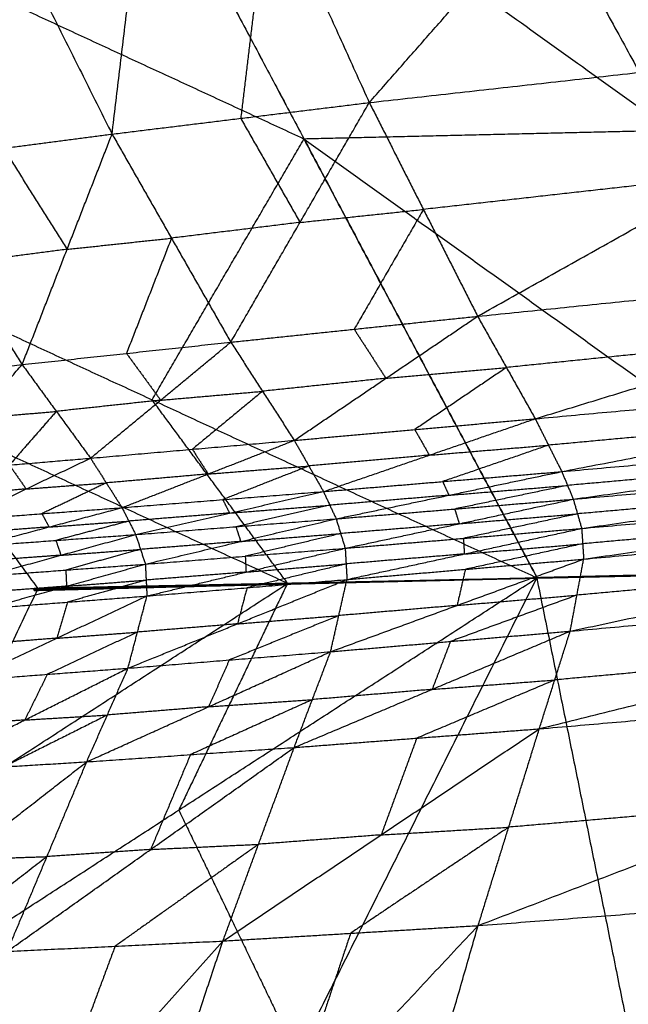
# Model space of a CAD drawing. Header units: millimetres. Extents: x -106 to 110, y -96 to 120.
# Tile 153 of 256: x -103.3 to -102.09, y 0.57 to 2.53. Entities that reach past the tile are written whole.
import ezdxf

# ---------------------------------------------------------------- set-up
doc = ezdxf.new("R2010")
doc.units = ezdxf.units.MM
doc.header["$MEASUREMENT"] = 0
doc.layers.add('Default', color=7, linetype='Continuous', true_color=0x000000)

msp = doc.modelspace()

# ---------------------------------------------------------------- linework, layer by layer
at = {"layer": 'Default'}
for points in [[(-102.6003, 2.3644, 13.7511), (-102.1459, 2.881, 13.7137), (-101.6916, 3.3976, 13.6763)], [(-103.1118, 2.3018, 13.6868), (-103.0552, 2.7731, 13.7057), (-102.9985, 3.2443, 13.7245)], [(-102.9985, 3.2443, 13.7245), (-102.7994, 2.8043, 13.7378), (-102.6003, 2.3644, 13.7511)], [(-102.479, 3.1809, 10.2598), (-102.2392, 2.7449, 10.6064), (-101.9994, 2.3089, 10.953)], [(-103.7976, 2.1272, 12.0414), (-103.4955, 2.6457, 11.3606), (-103.1934, 3.1642, 10.6799)], [(-103.5462, 3.1703, 13.6004), (-103.329, 2.736, 13.6436), (-103.1118, 2.3018, 13.6868)], [(-103.1934, 3.1642, 10.6799), (-102.7301, 2.292, 11.3835), (-102.2668, 1.4198, 12.0872)], [(-103.1934, 3.1642, 10.6799), (-102.73, 2.292, 11.3835), (-102.2667, 1.4198, 12.0871)], [(-103.1934, 3.1642, 10.6799), (-101.9994, 2.3089, 10.953), (-100.8054, 1.4537, 11.226)], [(-102.7994, 2.8043, 13.7378), (-102.8277, 2.5687, 13.7284), (-102.856, 2.3331, 13.719)], [(-102.7301, 2.292, 11.3835), (-103.1128, 2.4689, 11.3721), (-103.4955, 2.6457, 11.3606)], [(-102.6003, 2.3644, 13.7511), (-101.992, 2.4324, 13.6894), (-101.3838, 2.5004, 13.6276)], [(-102.3849, 1.9396, 13.7731), (-101.8843, 2.22, 13.7004), (-101.3838, 2.5004, 13.6276)], [(-103.1118, 2.3018, 13.6868), (-102.856, 2.3331, 13.719), (-102.6003, 2.3644, 13.7511)], [(-102.8757, 1.8881, 13.7435), (-102.738, 2.1262, 13.7473), (-102.6003, 2.3644, 13.7511)], [(-102.6003, 2.3644, 13.7511), (-102.4926, 2.152, 13.7621), (-102.3849, 1.9396, 13.7731)], [(-102.856, 2.3331, 13.719), (-102.797, 2.2297, 13.7331), (-102.738, 2.1262, 13.7473)], [(-103.5438, 2.2454, 13.5548), (-103.3278, 2.2736, 13.6208), (-103.1118, 2.3018, 13.6868)], [(-103.2906, 1.8435, 13.6511), (-103.2012, 2.0727, 13.669), (-103.1118, 2.3018, 13.6868)], [(-103.1118, 2.3018, 13.6868), (-102.9937, 2.0949, 13.7152), (-102.8757, 1.8881, 13.7435)], [(-103.0322, 1.7735, 12.0643), (-102.8812, 2.0328, 11.7239), (-102.7301, 2.292, 11.3835)], [(-102.73, 2.292, 11.3835), (-102.7301, 2.292, 11.3835), (-102.7301, 2.292, 11.3835)], [(-101.9994, 2.3089, 10.953), (-102.3647, 2.3005, 11.1682), (-102.73, 2.292, 11.3835)], [(-102.73, 2.292, 11.3835), (-102.133, 1.8644, 11.52), (-101.5361, 1.4367, 11.6566)], [(-102.2667, 1.4198, 12.0871), (-102.4984, 1.8559, 11.7353), (-102.73, 2.292, 11.3835)], [(-103.3278, 2.2736, 13.6208), (-103.2645, 2.1731, 13.6449), (-103.2012, 2.0727, 13.669)], [(-103.5438, 2.2454, 13.5548), (-103.4172, 2.0445, 13.603), (-103.2906, 1.8435, 13.6511)], [(-101.8843, 2.22, 13.7004), (-102.1884, 2.186, 13.7313), (-102.4926, 2.152, 13.7621)], [(-102.738, 2.1262, 13.7473), (-102.6153, 2.1391, 13.7547), (-102.4926, 2.152, 13.7621)], [(-102.4926, 2.152, 13.7621), (-102.5614, 2.0329, 13.7602), (-102.6303, 1.9139, 13.7583)], [(-103.7976, 2.1272, 12.0414), (-103.5284, 1.7627, 12.3632), (-103.2591, 1.3982, 12.6851)], [(-103.7976, 2.1272, 12.0414), (-103.0322, 1.7735, 12.0643), (-102.2668, 1.4198, 12.0872)], [(-102.738, 2.1262, 13.7473), (-102.8659, 2.1106, 13.7312), (-102.9937, 2.0949, 13.7152)], [(-103.2012, 2.0727, 13.669), (-103.0975, 2.0838, 13.6921), (-102.9937, 2.0949, 13.7152)], [(-102.9937, 2.0949, 13.7152), (-103.0384, 1.9804, 13.7062), (-103.0831, 1.8658, 13.6973)], [(-103.2012, 2.0727, 13.669), (-103.3092, 2.0586, 13.636), (-103.4172, 2.0445, 13.603)], [(-102.3849, 1.9396, 13.7731), (-101.8018, 1.999, 13.689), (-101.2187, 2.0584, 13.605)], [(-102.2703, 1.7358, 13.7887), (-101.7445, 1.8971, 13.6968), (-101.2187, 2.0584, 13.605)], [(-102.8757, 1.8881, 13.7435), (-102.6303, 1.9139, 13.7583), (-102.3849, 1.9396, 13.7731)], [(-102.7495, 1.6929, 13.7787), (-102.5672, 1.8163, 13.7759), (-102.3849, 1.9396, 13.7731)], [(-102.3849, 1.9396, 13.7731), (-102.3276, 1.8377, 13.7809), (-102.2703, 1.7358, 13.7887)], [(-102.6303, 1.9139, 13.7583), (-102.5988, 1.8651, 13.7671), (-102.5672, 1.8163, 13.7759)], [(-103.2906, 1.8435, 13.6511), (-103.0831, 1.8658, 13.6973), (-102.8757, 1.8881, 13.7435)], [(-103.1546, 1.6575, 13.7087), (-103.0152, 1.7728, 13.7261), (-102.8757, 1.8881, 13.7435)], [(-102.8757, 1.8881, 13.7435), (-102.8126, 1.7905, 13.7611), (-102.7495, 1.6929, 13.7787)], [(-101.7445, 1.8971, 13.6968), (-102.036, 1.8674, 13.7389), (-102.3276, 1.8377, 13.7809)], [(-103.0831, 1.8658, 13.6973), (-103.0492, 1.8193, 13.7117), (-103.0152, 1.7728, 13.7261)], [(-103.6208, 1.8069, 13.5103), (-103.4557, 1.8252, 13.5807), (-103.2906, 1.8435, 13.6511)], [(-103.4771, 1.6301, 13.5913), (-103.3839, 1.7368, 13.6212), (-103.2906, 1.8435, 13.6511)], [(-103.2906, 1.8435, 13.6511), (-103.2226, 1.7505, 13.6799), (-103.1546, 1.6575, 13.7087)], [(-102.2703, 1.7358, 13.7887), (-101.701, 1.7884, 13.6917), (-101.1317, 1.8409, 13.5947)], [(-102.2175, 1.6308, 13.7961), (-101.6746, 1.7359, 13.6954), (-101.1317, 1.8409, 13.5947)], [(-102.5672, 1.8163, 13.7759), (-102.4474, 1.827, 13.7784), (-102.3276, 1.8377, 13.7809)], [(-102.3276, 1.8377, 13.7809), (-102.4188, 1.776, 13.7823), (-102.5099, 1.7144, 13.7837)], [(-102.5672, 1.8163, 13.7759), (-102.6899, 1.8034, 13.7685), (-102.8126, 1.7905, 13.7611)], [(-103.0152, 1.7728, 13.7261), (-102.9139, 1.7816, 13.7436), (-102.8126, 1.7905, 13.7611)], [(-102.8126, 1.7905, 13.7611), (-102.8824, 1.7328, 13.7524), (-102.9521, 1.6752, 13.7437)], [(-103.5284, 1.7627, 12.3632), (-103.1457, 1.5858, 12.3747), (-102.763, 1.409, 12.3861)], [(-103.0152, 1.7728, 13.7261), (-103.1189, 1.7616, 13.703), (-103.2226, 1.7505, 13.6799)], [(-102.763, 1.409, 12.3861), (-102.8976, 1.5912, 12.2252), (-103.0322, 1.7735, 12.0643)], [(-103.3839, 1.7368, 13.6212), (-103.3032, 1.7436, 13.6506), (-103.2226, 1.7505, 13.6799)], [(-103.2226, 1.7505, 13.6799), (-103.2693, 1.6971, 13.665), (-103.3159, 1.6438, 13.65)], [(-102.7495, 1.6929, 13.7787), (-102.5099, 1.7144, 13.7837), (-102.2703, 1.7358, 13.7887)], [(-102.6914, 1.5911, 13.795), (-102.4808, 1.6635, 13.7918), (-102.2703, 1.7358, 13.7887)], [(-102.2703, 1.7358, 13.7887), (-102.2439, 1.6833, 13.7924), (-102.2175, 1.6308, 13.7961)], [(-101.6746, 1.7359, 13.6954), (-101.9593, 1.7096, 13.7439), (-102.2439, 1.6833, 13.7924)], [(-102.2175, 1.6308, 13.7961), (-101.6545, 1.6809, 13.6932), (-101.0915, 1.7309, 13.5903)], [(-102.1946, 1.5759, 13.799), (-101.643, 1.6534, 13.6946), (-101.0915, 1.7309, 13.5903)], [(-102.5099, 1.7144, 13.7837), (-102.4954, 1.6889, 13.7878), (-102.4808, 1.6635, 13.7918)], [(-103.1546, 1.6575, 13.7087), (-102.9521, 1.6752, 13.7437), (-102.7495, 1.6929, 13.7787)], [(-103.0919, 1.5591, 13.7352), (-102.9207, 1.626, 13.7569), (-102.7495, 1.6929, 13.7787)], [(-102.7495, 1.6929, 13.7787), (-102.7205, 1.642, 13.7868), (-102.6914, 1.5911, 13.795)], [(-102.9521, 1.6752, 13.7437), (-102.9364, 1.6506, 13.7503), (-102.9207, 1.626, 13.7569)], [(-102.4808, 1.6635, 13.7918), (-102.3624, 1.6734, 13.7921), (-102.2439, 1.6833, 13.7924)], [(-102.2439, 1.6833, 13.7924), (-102.3492, 1.6471, 13.794), (-102.4544, 1.611, 13.7956)], [(-102.1946, 1.5759, 13.799), (-101.6342, 1.6254, 13.6937), (-101.0738, 1.6749, 13.5884)], [(-102.1779, 1.5178, 13.8004), (-101.6259, 1.5963, 13.6944), (-101.0738, 1.6749, 13.5884)], [(-103.4771, 1.6301, 13.5913), (-103.3159, 1.6438, 13.65), (-103.1546, 1.6575, 13.7087)], [(-103.4107, 1.5351, 13.6284), (-103.2827, 1.5963, 13.6686), (-103.1546, 1.6575, 13.7087)], [(-103.1546, 1.6575, 13.7087), (-103.1233, 1.6083, 13.722), (-103.0919, 1.5591, 13.7352)], [(-102.4808, 1.6635, 13.7918), (-102.6006, 1.6527, 13.7893), (-102.7205, 1.642, 13.7868)], [(-101.643, 1.6534, 13.6946), (-101.9245, 1.6284, 13.7461), (-102.206, 1.6033, 13.7975)], [(-103.3159, 1.6438, 13.65), (-103.2993, 1.62, 13.6593), (-103.2827, 1.5963, 13.6686)], [(-102.9207, 1.626, 13.7569), (-103.022, 1.6171, 13.7394), (-103.1233, 1.6083, 13.722)], [(-102.9207, 1.626, 13.7569), (-102.8206, 1.634, 13.7719), (-102.7205, 1.642, 13.7868)], [(-102.7205, 1.642, 13.7868), (-102.806, 1.6085, 13.776), (-102.8916, 1.5751, 13.7651)], [(-102.6914, 1.5911, 13.795), (-102.4544, 1.611, 13.7956), (-102.2175, 1.6308, 13.7961)], [(-102.6662, 1.5369, 13.8016), (-102.4419, 1.5838, 13.7988), (-102.2175, 1.6308, 13.7961)], [(-102.2175, 1.6308, 13.7961), (-102.206, 1.6033, 13.7975), (-102.1946, 1.5759, 13.799)], [(-103.2827, 1.5963, 13.6686), (-103.203, 1.6023, 13.6953), (-103.1233, 1.6083, 13.722)], [(-103.1233, 1.6083, 13.722), (-103.1873, 1.5777, 13.7019), (-103.2513, 1.5471, 13.6818)], [(-102.4544, 1.611, 13.7956), (-102.4481, 1.5974, 13.7972), (-102.4419, 1.5838, 13.7988)], [(-102.1779, 1.5178, 13.8004), (-101.6192, 1.5676, 13.6937), (-101.0604, 1.6175, 13.587)], [(-102.174, 1.4568, 13.7987), (-101.6172, 1.5371, 13.6928), (-101.0604, 1.6175, 13.587)], [(-103.2827, 1.5963, 13.6686), (-103.3633, 1.5894, 13.6392), (-103.4439, 1.5826, 13.6099)], [(-103.0919, 1.5591, 13.7352), (-102.8916, 1.5751, 13.7651), (-102.6914, 1.5911, 13.795)], [(-103.0648, 1.5056, 13.7459), (-102.8781, 1.5484, 13.7705), (-102.6914, 1.5911, 13.795)], [(-102.6914, 1.5911, 13.795), (-102.6788, 1.564, 13.7983), (-102.6662, 1.5369, 13.8016)], [(-102.4419, 1.5838, 13.7988), (-102.3239, 1.5936, 13.7982), (-102.206, 1.6033, 13.7975)], [(-102.206, 1.6033, 13.7975), (-102.3182, 1.5799, 13.7989), (-102.4304, 1.5564, 13.8003)], [(-101.6259, 1.5963, 13.6944), (-101.9061, 1.5716, 13.747), (-102.1863, 1.5468, 13.7997)], [(-102.8916, 1.5751, 13.7651), (-102.8849, 1.5617, 13.7678), (-102.8781, 1.5484, 13.7705)], [(-102.4419, 1.5838, 13.7988), (-102.5603, 1.5739, 13.7986), (-102.6788, 1.564, 13.7983)], [(-102.6662, 1.5369, 13.8016), (-102.4304, 1.5564, 13.8003), (-102.1946, 1.5759, 13.799)], [(-102.6482, 1.4784, 13.8051), (-102.4214, 1.5271, 13.802), (-102.1946, 1.5759, 13.799)], [(-102.1946, 1.5759, 13.799), (-102.1863, 1.5468, 13.7997), (-102.1779, 1.5178, 13.8004)], [(-103.4107, 1.5351, 13.6284), (-103.2513, 1.5471, 13.6818), (-103.0919, 1.5591, 13.7352)], [(-103.3821, 1.4824, 13.6435), (-103.237, 1.5207, 13.6893), (-103.0919, 1.5591, 13.7352)], [(-103.2513, 1.5471, 13.6818), (-103.2442, 1.5339, 13.6856), (-103.237, 1.5207, 13.6893)], [(-103.0919, 1.5591, 13.7352), (-103.0784, 1.5324, 13.7405), (-103.0648, 1.5056, 13.7459)], [(-102.8781, 1.5484, 13.7705), (-102.9782, 1.5404, 13.7555), (-103.0784, 1.5324, 13.7405)], [(-102.8781, 1.5484, 13.7705), (-102.7784, 1.5562, 13.7844), (-102.6788, 1.564, 13.7983)], [(-102.6788, 1.564, 13.7983), (-102.7722, 1.5426, 13.786), (-102.8655, 1.5213, 13.7737)], [(-102.4304, 1.5564, 13.8003), (-102.4259, 1.5418, 13.8012), (-102.4214, 1.5271, 13.802)], [(-102.4214, 1.5271, 13.802), (-102.3038, 1.537, 13.8009), (-102.1863, 1.5468, 13.7997)], [(-102.1863, 1.5468, 13.7997), (-102.2997, 1.5224, 13.8012), (-102.413, 1.4981, 13.8027)], [(-102.2007, 1.3136, 13.7885), (-101.6282, 1.4361, 13.6875), (-101.0557, 1.5587, 13.5865)], [(-102.174, 1.4568, 13.7987), (-101.6148, 1.5077, 13.6926), (-101.0557, 1.5587, 13.5865)], [(-103.237, 1.5207, 13.6893), (-103.1577, 1.5265, 13.7149), (-103.0784, 1.5324, 13.7405)], [(-103.0784, 1.5324, 13.7405), (-103.1509, 1.5132, 13.7176), (-103.2235, 1.494, 13.6947)], [(-103.0648, 1.5056, 13.7459), (-102.8655, 1.5213, 13.7737), (-102.6662, 1.5369, 13.8016)], [(-103.0456, 1.4468, 13.7519), (-102.8559, 1.4919, 13.7767), (-102.6662, 1.5369, 13.8016)], [(-102.6662, 1.5369, 13.8016), (-102.6572, 1.5076, 13.8033), (-102.6482, 1.4784, 13.8051)], [(-102.4214, 1.5271, 13.802), (-102.5393, 1.5174, 13.8027), (-102.6572, 1.5076, 13.8033)], [(-101.6172, 1.5371, 13.6928), (-101.8966, 1.5122, 13.7462), (-102.1759, 1.4873, 13.7995)], [(-103.237, 1.5207, 13.6893), (-103.3167, 1.5147, 13.6627), (-103.3964, 1.5087, 13.636)], [(-102.8655, 1.5213, 13.7737), (-102.8607, 1.5066, 13.7752), (-102.8559, 1.4919, 13.7767)], [(-102.8559, 1.4919, 13.7767), (-102.7566, 1.4998, 13.79), (-102.6572, 1.5076, 13.8033)], [(-102.6572, 1.5076, 13.8033), (-102.752, 1.4851, 13.7909), (-102.8469, 1.4626, 13.7785)], [(-102.6482, 1.4784, 13.8051), (-102.413, 1.4981, 13.8027), (-102.1779, 1.5178, 13.8004)], [(-102.6446, 1.4163, 13.8026), (-102.4113, 1.467, 13.8015), (-102.1779, 1.5178, 13.8004)], [(-102.1779, 1.5178, 13.8004), (-102.1759, 1.4873, 13.7995), (-102.174, 1.4568, 13.7987)], [(-103.3821, 1.4824, 13.6435), (-103.2235, 1.494, 13.6947), (-103.0648, 1.5056, 13.7459)], [(-103.362, 1.4233, 13.6521), (-103.2134, 1.4645, 13.699), (-103.0648, 1.5056, 13.7459)], [(-103.2235, 1.494, 13.6947), (-103.2184, 1.4792, 13.6968), (-103.2134, 1.4645, 13.699)], [(-103.0648, 1.5056, 13.7459), (-103.0552, 1.4762, 13.7489), (-103.0456, 1.4468, 13.7519)], [(-102.8559, 1.4919, 13.7767), (-102.9556, 1.484, 13.7628), (-103.0552, 1.4762, 13.7489)], [(-102.413, 1.4981, 13.8027), (-102.4122, 1.4825, 13.8021), (-102.4113, 1.467, 13.8015)], [(-103.2134, 1.4645, 13.699), (-103.1343, 1.4704, 13.7239), (-103.0552, 1.4762, 13.7489)], [(-103.0552, 1.4762, 13.7489), (-103.1295, 1.4557, 13.7254), (-103.2038, 1.4351, 13.702)], [(-103.0456, 1.4468, 13.7519), (-102.8469, 1.4626, 13.7785), (-102.6482, 1.4784, 13.8051)], [(-103.0424, 1.3835, 13.7487), (-102.8453, 1.431, 13.7769), (-102.6482, 1.4784, 13.8051)], [(-102.6482, 1.4784, 13.8051), (-102.6464, 1.4473, 13.8038), (-102.6446, 1.4163, 13.8026)], [(-102.4113, 1.467, 13.8015), (-102.2936, 1.4771, 13.8005), (-102.1759, 1.4873, 13.7995)], [(-102.1759, 1.4873, 13.7995), (-102.2926, 1.4619, 13.8001), (-102.4093, 1.4365, 13.8006)], [(-103.2134, 1.4645, 13.699), (-103.2927, 1.4587, 13.6734), (-103.372, 1.4529, 13.6478)], [(-102.8469, 1.4626, 13.7785), (-102.8461, 1.4468, 13.7777), (-102.8453, 1.431, 13.7769)], [(-102.6772, 1.2727, 13.7831), (-102.4256, 1.3648, 13.7909), (-102.174, 1.4568, 13.7987)], [(-102.4113, 1.467, 13.8015), (-102.5288, 1.4572, 13.8027), (-102.6464, 1.4473, 13.8038)], [(-102.6446, 1.4163, 13.8026), (-102.4093, 1.4365, 13.8006), (-102.174, 1.4568, 13.7987)], [(-102.2668, 1.4198, 12.0872), (-101.3892, 1.4412, 11.5679), (-100.5116, 1.4625, 11.0486)], [(-102.2668, 1.4198, 12.0872), (-101.398, 1.4404, 11.5687), (-100.5293, 1.461, 11.0502)], [(-102.2668, 1.4198, 12.0872), (-101.4048, 1.4387, 11.5713), (-100.5427, 1.4576, 11.0555)], [(-102.2668, 1.4198, 12.0872), (-101.4142, 1.438, 11.5857), (-100.5616, 1.4561, 11.0843)], [(-102.2668, 1.4198, 12.0872), (-101.4094, 1.4372, 11.5755), (-100.552, 1.4547, 11.0638)], [(-102.2668, 1.4198, 12.0872), (-101.4121, 1.4369, 11.581), (-100.5574, 1.4541, 11.0749)], [(-102.2667, 1.4198, 12.0871), (-101.3891, 1.4412, 11.5678), (-100.5116, 1.4625, 11.0486)], [(-102.2667, 1.4198, 12.0871), (-101.5361, 1.4367, 11.6566), (-100.8054, 1.4537, 11.226)], [(-102.2007, 1.3136, 13.7885), (-102.1873, 1.3852, 13.7936), (-102.174, 1.4568, 13.7987)], [(-103.362, 1.4233, 13.6521), (-103.2038, 1.4351, 13.702), (-103.0456, 1.4468, 13.7519)], [(-103.359, 1.359, 13.6482), (-103.2023, 1.4029, 13.7), (-103.0456, 1.4468, 13.7519)], [(-103.2038, 1.4351, 13.702), (-103.203, 1.419, 13.701), (-103.2023, 1.4029, 13.7)], [(-103.0456, 1.4468, 13.7519), (-103.044, 1.4152, 13.7503), (-103.0424, 1.3835, 13.7487)], [(-102.8453, 1.431, 13.7769), (-102.9446, 1.4231, 13.7636), (-103.044, 1.4152, 13.7503)], [(-102.8453, 1.431, 13.7769), (-102.7458, 1.4392, 13.7904), (-102.6464, 1.4473, 13.8038)], [(-102.6464, 1.4473, 13.8038), (-102.7449, 1.4236, 13.7897), (-102.8435, 1.3999, 13.7756)], [(-102.4093, 1.4365, 13.8006), (-102.4174, 1.4006, 13.7958), (-102.4256, 1.3648, 13.7909)], [(-102.2672, 1.4191, 12.0866), (-101.6037, 1.4333, 11.695), (-100.9403, 1.4476, 11.3035)], [(-102.2667, 1.4198, 12.0871), (-101.828, 1.4305, 11.8275), (-101.3892, 1.4412, 11.5679)], [(-101.3891, 1.4412, 11.5678), (-101.8279, 1.4305, 11.8275), (-102.2667, 1.4198, 12.0871)], [(-101.6282, 1.4361, 13.6875), (-101.9078, 1.4106, 13.7405), (-102.1873, 1.3852, 13.7936)], [(-103.6911, 0.4968, 11.9622), (-102.9791, 0.9579, 12.0244), (-102.2672, 1.4191, 12.0866)], [(-103.2595, 1.397, 12.6844), (-102.7633, 1.408, 12.3855), (-102.2672, 1.4191, 12.0866)], [(-103.2591, 1.3982, 12.6851), (-102.763, 1.409, 12.3861), (-102.2668, 1.4198, 12.0872)], [(-103.2202, -0.4804, 10.861), (-102.7437, 0.4693, 11.4738), (-102.2672, 1.4191, 12.0866)], [(-103.2023, 1.4029, 13.7), (-103.1232, 1.409, 13.7251), (-103.044, 1.4152, 13.7503)], [(-103.044, 1.4152, 13.7503), (-103.1224, 1.3932, 13.7243), (-103.2007, 1.3713, 13.6984)], [(-103.0801, 1.24, 13.7188), (-102.8624, 1.3281, 13.7607), (-102.6446, 1.4163, 13.8026)], [(-103.0424, 1.3835, 13.7487), (-102.8435, 1.3999, 13.7756), (-102.6446, 1.4163, 13.8026)], [(-102.7885, 1.4075, 12.3999), (-102.6579, 1.4104, 12.3213), (-102.5273, 1.4133, 12.2428)], [(-102.6558, 1.4101, 12.3177), (-102.7211, 1.4086, 12.357), (-102.7864, 1.4072, 12.3963)], [(-102.7842, 1.4068, 12.3927), (-102.6558, 1.4101, 12.3177), (-102.5273, 1.4133, 12.2428)], [(-102.7842, 1.4068, 12.3927), (-102.6548, 1.41, 12.3159), (-102.5254, 1.4131, 12.2391)], [(-102.6527, 1.41, 12.3129), (-102.7174, 1.4084, 12.3513), (-102.7822, 1.4069, 12.3897)], [(-102.7801, 1.4069, 12.3868), (-102.6527, 1.41, 12.3129), (-102.5254, 1.4131, 12.2391)], [(-102.7801, 1.4069, 12.3868), (-102.6517, 1.41, 12.3114), (-102.5233, 1.4131, 12.2361)], [(-102.6495, 1.4103, 12.3095), (-102.7137, 1.4087, 12.3472), (-102.7779, 1.4071, 12.3848)], [(-102.7756, 1.4074, 12.3829), (-102.6484, 1.4103, 12.3085), (-102.5211, 1.4133, 12.2342)], [(-102.7756, 1.4074, 12.3829), (-102.6495, 1.4103, 12.3095), (-102.5233, 1.4131, 12.2361)], [(-102.6462, 1.4107, 12.3076), (-102.7098, 1.4092, 12.3448), (-102.7734, 1.4077, 12.3819)], [(-102.7712, 1.4081, 12.381), (-102.645, 1.4108, 12.3071), (-102.5188, 1.4135, 12.2332)], [(-102.7712, 1.4081, 12.381), (-102.6462, 1.4107, 12.3076), (-102.5211, 1.4133, 12.2342)], [(-102.6439, 1.4109, 12.3071), (-102.707, 1.4096, 12.3441), (-102.7701, 1.4082, 12.381)], [(-102.769, 1.4083, 12.381), (-102.6433, 1.411, 12.3071), (-102.5177, 1.4136, 12.2333)], [(-102.769, 1.4083, 12.381), (-102.6439, 1.4109, 12.3071), (-102.5188, 1.4135, 12.2332)], [(-102.6422, 1.411, 12.3075), (-102.705, 1.4097, 12.3444), (-102.7678, 1.4084, 12.3814)], [(-102.7667, 1.4085, 12.3817), (-102.6422, 1.411, 12.3075), (-102.5177, 1.4136, 12.2333)], [(-102.7667, 1.4085, 12.3817), (-102.6416, 1.4111, 12.3077), (-102.5165, 1.4136, 12.2337)], [(-102.6397, 1.4109, 12.3091), (-102.7023, 1.4096, 12.3461), (-102.7648, 1.4083, 12.3831)], [(-102.7629, 1.4081, 12.3844), (-102.6397, 1.4109, 12.3091), (-102.5165, 1.4136, 12.2337)], [(-102.7629, 1.4081, 12.3844), (-102.6387, 1.4109, 12.3098), (-102.5146, 1.4136, 12.2352)], [(-102.6772, 1.2727, 13.7831), (-102.6609, 1.3445, 13.7929), (-102.6446, 1.4163, 13.8026)], [(-102.6579, 1.4104, 12.3213), (-102.6568, 1.4103, 12.3195), (-102.6558, 1.4101, 12.3177)], [(-102.6558, 1.4101, 12.3177), (-102.5911, 1.4117, 12.2793), (-102.5263, 1.4132, 12.241)], [(-102.5263, 1.4132, 12.241), (-102.5906, 1.4116, 12.2784), (-102.6548, 1.41, 12.3159)], [(-102.6548, 1.41, 12.3159), (-102.6538, 1.41, 12.3144), (-102.6527, 1.41, 12.3129)], [(-102.6527, 1.41, 12.3129), (-102.5885, 1.4116, 12.2753), (-102.5244, 1.4131, 12.2376)], [(-102.5244, 1.4131, 12.2376), (-102.588, 1.4116, 12.2745), (-102.6517, 1.41, 12.3114)], [(-102.6517, 1.41, 12.3114), (-102.6506, 1.4101, 12.3105), (-102.6495, 1.4103, 12.3095)], [(-102.6495, 1.4103, 12.3095), (-102.5859, 1.4117, 12.2723), (-102.5222, 1.4132, 12.2352)], [(-102.5222, 1.4132, 12.2352), (-102.5853, 1.4118, 12.2718), (-102.6484, 1.4103, 12.3085)], [(-102.6484, 1.4103, 12.3085), (-102.6473, 1.4105, 12.3081), (-102.6462, 1.4107, 12.3076)], [(-102.6462, 1.4107, 12.3076), (-102.5831, 1.412, 12.2706), (-102.52, 1.4134, 12.2337)], [(-102.52, 1.4134, 12.2337), (-102.5825, 1.4121, 12.2704), (-102.645, 1.4108, 12.3071)], [(-102.645, 1.4108, 12.3071), (-102.6445, 1.4108, 12.3071), (-102.6439, 1.4109, 12.3071)], [(-102.6439, 1.4109, 12.3071), (-102.5811, 1.4122, 12.2702), (-102.5182, 1.4135, 12.2332)], [(-102.5182, 1.4135, 12.2332), (-102.5808, 1.4122, 12.2702), (-102.6433, 1.411, 12.3071)], [(-102.6433, 1.411, 12.3071), (-102.6428, 1.411, 12.3073), (-102.6422, 1.411, 12.3075)], [(-102.6422, 1.411, 12.3075), (-102.5796, 1.4123, 12.2705), (-102.5171, 1.4136, 12.2335)], [(-102.5171, 1.4136, 12.2335), (-102.5794, 1.4123, 12.2706), (-102.6416, 1.4111, 12.3077)], [(-102.6416, 1.4111, 12.3077), (-102.6407, 1.411, 12.3084), (-102.6397, 1.4109, 12.3091)], [(-102.6397, 1.4109, 12.3091), (-102.5776, 1.4123, 12.2717), (-102.5156, 1.4136, 12.2344)], [(-102.5156, 1.4136, 12.2344), (-102.5772, 1.4122, 12.2721), (-102.6387, 1.4109, 12.3098)], [(-102.5273, 1.4133, 12.2428), (-102.3972, 1.4162, 12.1648), (-102.2671, 1.4191, 12.0869)], [(-102.5273, 1.4133, 12.2428), (-102.5263, 1.4132, 12.241), (-102.5254, 1.4131, 12.2391)], [(-102.3962, 1.4161, 12.163), (-102.4613, 1.4147, 12.202), (-102.5263, 1.4132, 12.241)], [(-102.5254, 1.4131, 12.2391), (-102.3962, 1.4161, 12.163), (-102.2671, 1.4191, 12.0869)], [(-102.5254, 1.4131, 12.2391), (-102.5244, 1.4131, 12.2376), (-102.5233, 1.4131, 12.2361)], [(-102.3952, 1.4161, 12.1615), (-102.4598, 1.4146, 12.1996), (-102.5244, 1.4131, 12.2376)], [(-102.5233, 1.4131, 12.2361), (-102.3952, 1.4161, 12.1615), (-102.2671, 1.4191, 12.0869)], [(-102.5233, 1.4131, 12.2361), (-102.5222, 1.4132, 12.2352), (-102.5211, 1.4133, 12.2342)], [(-102.3941, 1.4162, 12.1605), (-102.4582, 1.4147, 12.1978), (-102.5222, 1.4132, 12.2352)], [(-102.5211, 1.4133, 12.2342), (-102.3941, 1.4162, 12.1605), (-102.2671, 1.4191, 12.0869)], [(-102.5211, 1.4133, 12.2342), (-102.52, 1.4134, 12.2337), (-102.5188, 1.4135, 12.2332)], [(-102.393, 1.4163, 12.1601), (-102.4565, 1.4148, 12.1969), (-102.52, 1.4134, 12.2337)], [(-102.5188, 1.4135, 12.2332), (-102.393, 1.4163, 12.1601), (-102.2671, 1.4191, 12.0869)], [(-102.5188, 1.4135, 12.2332), (-102.5182, 1.4135, 12.2332), (-102.5177, 1.4136, 12.2333)], [(-102.3924, 1.4163, 12.1601), (-102.4553, 1.4149, 12.1967), (-102.5182, 1.4135, 12.2332)], [(-102.5177, 1.4136, 12.2333), (-102.3924, 1.4163, 12.1601), (-102.2671, 1.4191, 12.0869)], [(-102.5177, 1.4136, 12.2333), (-102.5171, 1.4136, 12.2335), (-102.5165, 1.4136, 12.2337)], [(-102.3918, 1.4164, 12.1603), (-102.4544, 1.415, 12.1969), (-102.5171, 1.4136, 12.2335)], [(-102.5165, 1.4136, 12.2337), (-102.3918, 1.4164, 12.1603), (-102.2671, 1.4191, 12.0869)], [(-102.5165, 1.4136, 12.2337), (-102.5156, 1.4136, 12.2344), (-102.5146, 1.4136, 12.2352)], [(-102.3908, 1.4163, 12.161), (-102.4532, 1.415, 12.1977), (-102.5156, 1.4136, 12.2344)], [(-102.5146, 1.4136, 12.2352), (-102.3908, 1.4163, 12.161), (-102.2671, 1.4191, 12.0869)], [(-102.3972, 1.4162, 12.1648), (-102.3967, 1.4162, 12.1639), (-102.3962, 1.4161, 12.163)], [(-102.3962, 1.4161, 12.163), (-102.3957, 1.4161, 12.1623), (-102.3952, 1.4161, 12.1615)], [(-102.3952, 1.4161, 12.1615), (-102.3946, 1.4161, 12.161), (-102.3941, 1.4162, 12.1605)], [(-102.3941, 1.4162, 12.1605), (-102.3935, 1.4162, 12.1603), (-102.393, 1.4163, 12.1601)], [(-102.393, 1.4163, 12.1601), (-102.3927, 1.4163, 12.1601), (-102.3924, 1.4163, 12.1601)], [(-102.3924, 1.4163, 12.1601), (-102.3921, 1.4163, 12.1602), (-102.3918, 1.4164, 12.1603)], [(-102.3918, 1.4164, 12.1603), (-102.3913, 1.4164, 12.1607), (-102.3908, 1.4163, 12.161)], [(-102.2672, 1.4191, 12.0866), (-102.0779, 0.4839, 11.0801), (-101.8886, -0.4513, 10.0737)], [(-102.2668, 1.4198, 12.0872), (-102.2667, 1.4198, 12.0871), (-102.2667, 1.4198, 12.0871)], [(-102.2622, 1.1195, 13.7739), (-101.6657, 1.2682, 13.6816), (-101.0693, 1.4169, 13.5892)], [(-102.2007, 1.3136, 13.7885), (-101.635, 1.3652, 13.6888), (-101.0693, 1.4169, 13.5892)], [(-103.6911, 0.4968, 11.9622), (-103.4753, 0.9469, 12.3233), (-103.2595, 1.397, 12.6844)], [(-103.4753, 0.9469, 12.3233), (-103.1193, 1.1775, 12.3544), (-102.7633, 1.408, 12.3855)], [(-103.2023, 1.4029, 13.7), (-103.2814, 1.397, 13.6751), (-103.3605, 1.3911, 13.6501)], [(-103.2675, 1.3966, 12.6734), (-103.1489, 1.3991, 12.6031), (-103.0303, 1.4015, 12.5328)], [(-103.2675, 1.3969, 12.6734), (-103.2082, 1.398, 12.6383), (-103.1489, 1.3991, 12.6031)], [(-103.2675, 1.3966, 12.6734), (-103.2675, 1.3969, 12.6734), (-103.2674, 1.3971, 12.6735)], [(-103.2675, 1.3966, 12.6734), (-103.2674, 1.3963, 12.6734), (-103.2674, 1.396, 12.6734)], [(-103.2674, 1.3971, 12.6735), (-103.1456, 1.4, 12.6017), (-103.0238, 1.4028, 12.5299)], [(-103.2674, 1.3971, 12.6735), (-103.1488, 1.3993, 12.6032), (-103.0303, 1.4015, 12.5328)], [(-103.2674, 1.396, 12.6734), (-103.1488, 1.3988, 12.6031), (-103.0303, 1.4015, 12.5328)], [(-103.1456, 1.4002, 12.6018), (-103.2065, 1.3988, 12.6377), (-103.2674, 1.3973, 12.6736)], [(-103.1489, 1.3991, 12.6031), (-103.2082, 1.3977, 12.6382), (-103.2674, 1.3963, 12.6734)], [(-103.2674, 1.3971, 12.6735), (-103.2674, 1.3973, 12.6736), (-103.2673, 1.3975, 12.6738)], [(-103.2674, 1.396, 12.6734), (-103.2673, 1.3957, 12.6735), (-103.2672, 1.3955, 12.6736)], [(-103.2673, 1.3975, 12.6738), (-103.1456, 1.4002, 12.6018), (-103.0238, 1.4028, 12.5299)], [(-103.1488, 1.3988, 12.6031), (-103.2081, 1.3973, 12.6383), (-103.2673, 1.3957, 12.6735)], [(-103.2673, 1.3957, 12.6735), (-103.208, 1.3971, 12.6384), (-103.1487, 1.3985, 12.6032)], [(-103.2673, 1.3975, 12.6738), (-103.2671, 1.3977, 12.674), (-103.267, 1.3978, 12.6742)], [(-103.2672, 1.3955, 12.6736), (-103.1487, 1.3985, 12.6032), (-103.0303, 1.4015, 12.5328)], [(-103.2672, 1.3955, 12.6736), (-103.267, 1.3953, 12.6738), (-103.2669, 1.3951, 12.6739)], [(-103.2671, 1.3977, 12.674), (-103.2064, 1.3989, 12.6379), (-103.1456, 1.4002, 12.6018)], [(-103.267, 1.3978, 12.6742), (-103.1438, 1.4006, 12.602), (-103.0205, 1.4033, 12.5299)], [(-103.267, 1.3978, 12.6742), (-103.1454, 1.4003, 12.602), (-103.0238, 1.4028, 12.5299)], [(-103.267, 1.3978, 12.6742), (-103.2664, 1.3982, 12.6751), (-103.2658, 1.3985, 12.676)], [(-103.267, 1.3953, 12.6738), (-103.2078, 1.3968, 12.6386), (-103.1486, 1.3983, 12.6034)], [(-103.2669, 1.3951, 12.6739), (-103.1486, 1.3983, 12.6034), (-103.0303, 1.4015, 12.5328)], [(-103.2669, 1.3951, 12.6739), (-103.1519, 1.3978, 12.6062), (-103.0368, 1.4005, 12.5385)], [(-103.2669, 1.3951, 12.6739), (-103.2666, 1.3948, 12.6744), (-103.2662, 1.3946, 12.6748)], [(-103.2666, 1.3948, 12.6744), (-103.209, 1.3962, 12.6405), (-103.1515, 1.3976, 12.6066)], [(-103.1431, 1.4009, 12.6029), (-103.2048, 1.3995, 12.639), (-103.2664, 1.3982, 12.6751)], [(-103.2662, 1.3946, 12.6748), (-103.1515, 1.3976, 12.6066), (-103.0368, 1.4005, 12.5385)], [(-103.2662, 1.3946, 12.6748), (-103.2655, 1.3946, 12.6757), (-103.2649, 1.3945, 12.6767)], [(-103.2658, 1.3985, 12.676), (-103.1415, 1.401, 12.6034), (-103.0172, 1.4035, 12.5309)], [(-103.2658, 1.3985, 12.676), (-103.1431, 1.4009, 12.6029), (-103.0205, 1.4033, 12.5299)], [(-103.2658, 1.3985, 12.676), (-103.2626, 1.3978, 12.6803), (-103.2594, 1.397, 12.6846)], [(-103.2655, 1.3946, 12.6757), (-103.2082, 1.396, 12.6417), (-103.1509, 1.3975, 12.6076)], [(-103.2649, 1.3945, 12.6767), (-103.1509, 1.3975, 12.6076), (-103.0368, 1.4005, 12.5385)], [(-103.2649, 1.3945, 12.6767), (-103.154, 1.3974, 12.6119), (-103.0432, 1.4004, 12.5472)], [(-103.2649, 1.3945, 12.6767), (-103.2622, 1.3957, 12.6805), (-103.2595, 1.397, 12.6844)], [(-103.2626, 1.3978, 12.6803), (-103.202, 1.3994, 12.6419), (-103.1415, 1.401, 12.6034)], [(-103.1383, 1.4002, 12.6077), (-103.2004, 1.399, 12.644), (-103.2626, 1.3978, 12.6803)], [(-103.154, 1.3974, 12.6119), (-103.2081, 1.3966, 12.6462), (-103.2622, 1.3957, 12.6805)], [(-103.2595, 1.397, 12.6844), (-103.1547, 1.3993, 12.6211), (-103.05, 1.4017, 12.5577)], [(-103.2595, 1.397, 12.6844), (-103.1514, 1.3987, 12.6158), (-103.0432, 1.4004, 12.5472)], [(-103.2594, 1.397, 12.6846), (-103.1383, 1.4002, 12.6077), (-103.0172, 1.4035, 12.5309)], [(-103.2594, 1.397, 12.6846), (-103.1354, 1.3998, 12.6096), (-103.0115, 1.4026, 12.5345)], [(-103.1547, 1.3993, 12.6211), (-103.1007, 1.4002, 12.5868), (-103.0466, 1.401, 12.5525)], [(-103.1514, 1.3987, 12.6158), (-103.153, 1.399, 12.6184), (-103.1547, 1.3993, 12.6211)], [(-103.154, 1.3974, 12.6119), (-103.097, 1.3989, 12.5774), (-103.04, 1.4004, 12.5428)], [(-103.1514, 1.3987, 12.6158), (-103.1527, 1.398, 12.6138), (-103.154, 1.3974, 12.6119)], [(-103.1509, 1.3975, 12.6076), (-103.1525, 1.3975, 12.6097), (-103.154, 1.3974, 12.6119)], [(-103.1486, 1.3983, 12.6034), (-103.1502, 1.398, 12.6048), (-103.1519, 1.3978, 12.6062)], [(-103.1515, 1.3976, 12.6066), (-103.1517, 1.3977, 12.6064), (-103.1519, 1.3978, 12.6062)], [(-103.1509, 1.3975, 12.6076), (-103.1512, 1.3975, 12.6071), (-103.1515, 1.3976, 12.6066)], [(-103.1489, 1.3991, 12.6031), (-103.1489, 1.3992, 12.6031), (-103.1488, 1.3993, 12.6032)], [(-103.1488, 1.3988, 12.6031), (-103.1488, 1.3989, 12.6031), (-103.1489, 1.3991, 12.6031)], [(-103.1456, 1.4, 12.6017), (-103.1472, 1.3996, 12.6024), (-103.1488, 1.3993, 12.6032)], [(-103.1486, 1.3983, 12.6034), (-103.1486, 1.3984, 12.6033), (-103.1487, 1.3985, 12.6032)], [(-103.0335, 1.401, 12.5356), (-103.0911, 1.3996, 12.5695), (-103.1486, 1.3983, 12.6034)], [(-103.0271, 1.4022, 12.5313), (-103.0863, 1.4011, 12.5665), (-103.1456, 1.4, 12.6017)], [(-103.1456, 1.4002, 12.6018), (-103.1455, 1.4003, 12.6019), (-103.1454, 1.4003, 12.602)], [(-103.1456, 1.4, 12.6017), (-103.1456, 1.4001, 12.6018), (-103.1456, 1.4002, 12.6018)], [(-103.1438, 1.4006, 12.602), (-103.1446, 1.4005, 12.602), (-103.1454, 1.4003, 12.602)], [(-103.0222, 1.4031, 12.5299), (-103.083, 1.4018, 12.566), (-103.1438, 1.4006, 12.602)], [(-103.1438, 1.4006, 12.602), (-103.1435, 1.4007, 12.6025), (-103.1431, 1.4009, 12.6029)], [(-103.1415, 1.401, 12.6034), (-103.1423, 1.4009, 12.6032), (-103.1431, 1.4009, 12.6029)], [(-103.0189, 1.4034, 12.5304), (-103.0802, 1.4022, 12.5669), (-103.1415, 1.401, 12.6034)], [(-103.1354, 1.3998, 12.6096), (-103.1369, 1.4, 12.6086), (-103.1383, 1.4002, 12.6077)], [(-103.0144, 1.403, 12.5327), (-103.0749, 1.4014, 12.5711), (-103.1354, 1.3998, 12.6096)], [(-103.05, 1.4017, 12.5577), (-102.9192, 1.4046, 12.4788), (-102.7885, 1.4075, 12.3999)], [(-103.05, 1.4017, 12.5577), (-103.0466, 1.401, 12.5525), (-103.0432, 1.4004, 12.5472)], [(-102.9158, 1.4039, 12.4735), (-102.9812, 1.4025, 12.513), (-103.0466, 1.401, 12.5525)], [(-103.0432, 1.4004, 12.5472), (-102.9158, 1.4039, 12.4735), (-102.7885, 1.4075, 12.3999)], [(-103.0432, 1.4004, 12.5472), (-102.9137, 1.4036, 12.4699), (-102.7842, 1.4068, 12.3927)], [(-103.0432, 1.4004, 12.5472), (-103.04, 1.4004, 12.5428), (-103.0368, 1.4005, 12.5385)], [(-102.9105, 1.4037, 12.4656), (-102.9753, 1.402, 12.5042), (-103.04, 1.4004, 12.5428)], [(-103.0368, 1.4005, 12.5385), (-102.9085, 1.4037, 12.4626), (-102.7801, 1.4069, 12.3868)], [(-103.0368, 1.4005, 12.5385), (-102.9105, 1.4037, 12.4656), (-102.7842, 1.4068, 12.3927)], [(-103.0368, 1.4005, 12.5385), (-103.0335, 1.401, 12.5356), (-103.0303, 1.4015, 12.5328)], [(-102.9052, 1.4042, 12.4598), (-102.9694, 1.4026, 12.4977), (-103.0335, 1.401, 12.5356)], [(-103.0303, 1.4015, 12.5328), (-102.9029, 1.4045, 12.4579), (-102.7756, 1.4074, 12.3829)], [(-103.0303, 1.4015, 12.5328), (-102.9052, 1.4042, 12.4598), (-102.7801, 1.4069, 12.3868)], [(-103.0303, 1.4015, 12.5328), (-103.0271, 1.4022, 12.5313), (-103.0238, 1.4028, 12.5299)], [(-102.8997, 1.4051, 12.4564), (-102.9634, 1.4036, 12.4939), (-103.0271, 1.4022, 12.5313)], [(-103.0238, 1.4028, 12.5299), (-102.8975, 1.4055, 12.4554), (-102.7712, 1.4081, 12.381)], [(-103.0238, 1.4028, 12.5299), (-102.8997, 1.4051, 12.4564), (-102.7756, 1.4074, 12.3829)], [(-103.0238, 1.4028, 12.5299), (-103.0222, 1.4031, 12.5299), (-103.0205, 1.4033, 12.5299)], [(-102.8959, 1.4057, 12.4554), (-102.959, 1.4044, 12.4927), (-103.0222, 1.4031, 12.5299)], [(-103.0205, 1.4033, 12.5299), (-102.8947, 1.4058, 12.4555), (-102.769, 1.4083, 12.381)], [(-103.0205, 1.4033, 12.5299), (-102.8959, 1.4057, 12.4554), (-102.7712, 1.4081, 12.381)], [(-103.0205, 1.4033, 12.5299), (-103.0189, 1.4034, 12.5304), (-103.0172, 1.4035, 12.5309)], [(-102.8931, 1.4059, 12.4559), (-102.956, 1.4046, 12.4932), (-103.0189, 1.4034, 12.5304)], [(-103.0172, 1.4035, 12.5309), (-102.892, 1.406, 12.4563), (-102.7667, 1.4085, 12.3817)], [(-103.0172, 1.4035, 12.5309), (-102.8931, 1.4059, 12.4559), (-102.769, 1.4083, 12.381)], [(-103.0172, 1.4035, 12.5309), (-103.0144, 1.403, 12.5327), (-103.0115, 1.4026, 12.5345)], [(-102.8891, 1.4055, 12.4581), (-102.9517, 1.4043, 12.4954), (-103.0144, 1.403, 12.5327)], [(-103.0115, 1.4026, 12.5345), (-102.8891, 1.4055, 12.4581), (-102.7667, 1.4085, 12.3817)], [(-103.0115, 1.4026, 12.5345), (-102.8872, 1.4053, 12.4595), (-102.7629, 1.4081, 12.3844)], [(-102.7633, 1.408, 12.3855), (-102.8712, 1.183, 12.2049), (-102.9791, 0.9579, 12.0244)], [(-102.9192, 1.4046, 12.4788), (-102.9175, 1.4043, 12.4762), (-102.9158, 1.4039, 12.4735)], [(-102.9158, 1.4039, 12.4735), (-102.8511, 1.4056, 12.4349), (-102.7864, 1.4072, 12.3963)], [(-102.7864, 1.4072, 12.3963), (-102.85, 1.4054, 12.4331), (-102.9137, 1.4036, 12.4699)], [(-102.9137, 1.4036, 12.4699), (-102.9121, 1.4036, 12.4677), (-102.9105, 1.4037, 12.4656)], [(-102.9105, 1.4037, 12.4656), (-102.8464, 1.4053, 12.4276), (-102.7822, 1.4069, 12.3897)], [(-102.7822, 1.4069, 12.3897), (-102.8453, 1.4053, 12.4262), (-102.9085, 1.4037, 12.4626)], [(-102.9085, 1.4037, 12.4626), (-102.9068, 1.4039, 12.4612), (-102.9052, 1.4042, 12.4598)], [(-102.9052, 1.4042, 12.4598), (-102.8415, 1.4057, 12.4223), (-102.7779, 1.4071, 12.3848)], [(-102.7779, 1.4071, 12.3848), (-102.8404, 1.4058, 12.4213), (-102.9029, 1.4045, 12.4579)], [(-102.9029, 1.4045, 12.4579), (-102.9013, 1.4048, 12.4571), (-102.8997, 1.4051, 12.4564)], [(-102.8997, 1.4051, 12.4564), (-102.8366, 1.4064, 12.4192), (-102.7734, 1.4077, 12.3819)], [(-102.7734, 1.4077, 12.3819), (-102.8355, 1.4066, 12.4187), (-102.8975, 1.4055, 12.4554)], [(-102.8975, 1.4055, 12.4554), (-102.8967, 1.4056, 12.4554), (-102.8959, 1.4057, 12.4554)], [(-102.8959, 1.4057, 12.4554), (-102.833, 1.4069, 12.4182), (-102.7701, 1.4082, 12.381)], [(-102.7701, 1.4082, 12.381), (-102.8324, 1.407, 12.4182), (-102.8947, 1.4058, 12.4555)], [(-102.8947, 1.4058, 12.4555), (-102.8939, 1.4059, 12.4557), (-102.8931, 1.4059, 12.4559)], [(-102.8931, 1.4059, 12.4559), (-102.8305, 1.4071, 12.4187), (-102.7678, 1.4084, 12.3814)], [(-102.7678, 1.4084, 12.3814), (-102.8299, 1.4072, 12.4188), (-102.892, 1.406, 12.4563)], [(-102.892, 1.406, 12.4563), (-102.8905, 1.4057, 12.4572), (-102.8891, 1.4055, 12.4581)], [(-102.8891, 1.4055, 12.4581), (-102.827, 1.4069, 12.4206), (-102.7648, 1.4083, 12.3831)], [(-102.7648, 1.4083, 12.3831), (-102.826, 1.4068, 12.4213), (-102.8872, 1.4053, 12.4595)], [(-102.8435, 1.3999, 13.7756), (-102.8529, 1.364, 13.7682), (-102.8624, 1.3281, 13.7607)], [(-102.7885, 1.4075, 12.3999), (-102.7864, 1.4072, 12.3963), (-102.7842, 1.4068, 12.3927)], [(-102.7842, 1.4068, 12.3927), (-102.7822, 1.4069, 12.3897), (-102.7801, 1.4069, 12.3868)], [(-102.7801, 1.4069, 12.3868), (-102.7779, 1.4071, 12.3848), (-102.7756, 1.4074, 12.3829)], [(-102.7756, 1.4074, 12.3829), (-102.7734, 1.4077, 12.3819), (-102.7712, 1.4081, 12.381)], [(-102.7712, 1.4081, 12.381), (-102.7701, 1.4082, 12.381), (-102.769, 1.4083, 12.381)], [(-102.769, 1.4083, 12.381), (-102.7678, 1.4084, 12.3814), (-102.7667, 1.4085, 12.3817)], [(-102.7667, 1.4085, 12.3817), (-102.7648, 1.4083, 12.3831), (-102.7629, 1.4081, 12.3844)], [(-103.4009, 1.2156, 13.6078), (-103.2216, 1.2996, 13.6782), (-103.0424, 1.3835, 13.7487)], [(-103.359, 1.359, 13.6482), (-103.2007, 1.3713, 13.6984), (-103.0424, 1.3835, 13.7487)], [(-103.2007, 1.3713, 13.6984), (-103.2112, 1.3354, 13.6883), (-103.2216, 1.2996, 13.6782)], [(-103.0801, 1.24, 13.7188), (-103.0613, 1.3117, 13.7337), (-103.0424, 1.3835, 13.7487)], [(-102.1873, 1.3852, 13.7936), (-102.3132, 1.3392, 13.7897), (-102.439, 1.2931, 13.7858)], [(-102.4256, 1.3648, 13.7909), (-102.3065, 1.375, 13.7922), (-102.1873, 1.3852, 13.7936)], [(-102.4256, 1.3648, 13.7909), (-102.5433, 1.3546, 13.7919), (-102.6609, 1.3445, 13.7929)], [(-102.6609, 1.3445, 13.7929), (-102.7698, 1.3004, 13.7719), (-102.8787, 1.2563, 13.7509)], [(-102.8624, 1.3281, 13.7607), (-102.7616, 1.3363, 13.7768), (-102.6609, 1.3445, 13.7929)], [(-103.0613, 1.3117, 13.7337), (-103.1509, 1.2698, 13.6985), (-103.2405, 1.2278, 13.6633)], [(-103.2216, 1.2996, 13.6782), (-103.1414, 1.3057, 13.706), (-103.0613, 1.3117, 13.7337)], [(-102.8624, 1.3281, 13.7607), (-102.9618, 1.3199, 13.7472), (-103.0613, 1.3117, 13.7337)], [(-102.7497, 1.0823, 13.7515), (-102.4752, 1.1979, 13.77), (-102.2007, 1.3136, 13.7885)], [(-102.6772, 1.2727, 13.7831), (-102.439, 1.2931, 13.7858), (-102.2007, 1.3136, 13.7885)], [(-102.2622, 1.1195, 13.7739), (-102.2314, 1.2166, 13.7812), (-102.2007, 1.3136, 13.7885)], [(-103.2216, 1.2996, 13.6782), (-103.3008, 1.2934, 13.6531), (-103.3799, 1.2873, 13.628)], [(-102.439, 1.2931, 13.7858), (-102.4571, 1.2455, 13.7779), (-102.4752, 1.1979, 13.77)], [(-103.1622, 1.0538, 13.6679), (-102.9197, 1.1633, 13.7255), (-102.6772, 1.2727, 13.7831)], [(-103.0801, 1.24, 13.7188), (-102.8787, 1.2563, 13.7509), (-102.6772, 1.2727, 13.7831)], [(-102.7497, 1.0823, 13.7515), (-102.7135, 1.1775, 13.7673), (-102.6772, 1.2727, 13.7831)], [(-102.8787, 1.2563, 13.7509), (-102.8992, 1.2098, 13.7382), (-102.9197, 1.1633, 13.7255)], [(-101.6657, 1.2682, 13.6816), (-101.9486, 1.2424, 13.7314), (-102.2314, 1.2166, 13.7812)], [(-103.4906, 1.0341, 13.537), (-103.2853, 1.137, 13.6279), (-103.0801, 1.24, 13.7188)], [(-103.4009, 1.2156, 13.6078), (-103.2405, 1.2278, 13.6633), (-103.0801, 1.24, 13.7188)], [(-103.1622, 1.0538, 13.6679), (-103.1211, 1.1469, 13.6934), (-103.0801, 1.24, 13.7188)], [(-103.2405, 1.2278, 13.6633), (-103.2629, 1.1824, 13.6456), (-103.2853, 1.137, 13.6279)], [(-102.2314, 1.2166, 13.7812), (-102.3687, 1.1587, 13.7719), (-102.506, 1.1009, 13.7627)], [(-102.4752, 1.1979, 13.77), (-102.3533, 1.2072, 13.7756), (-102.2314, 1.2166, 13.7812)], [(-102.3838, 0.7283, 13.7574), (-101.7446, 0.9736, 13.6774), (-101.1053, 1.2188, 13.5974)], [(-102.2622, 1.1195, 13.7739), (-101.6837, 1.1692, 13.6857), (-101.1053, 1.2188, 13.5974)], [(-102.4752, 1.1979, 13.77), (-102.5944, 1.1877, 13.7686), (-102.7135, 1.1775, 13.7673)], [(-102.7135, 1.1775, 13.7673), (-102.8347, 1.1228, 13.7385), (-102.9559, 1.0681, 13.7097)], [(-102.9197, 1.1633, 13.7255), (-102.8166, 1.1704, 13.7464), (-102.7135, 1.1775, 13.7673)], [(-102.9197, 1.1633, 13.7255), (-103.0204, 1.1551, 13.7094), (-103.1211, 1.1469, 13.6934)], [(-103.2853, 1.137, 13.6279), (-103.3655, 1.131, 13.6002), (-103.4457, 1.1249, 13.5724)], [(-103.1211, 1.1469, 13.6934), (-103.2237, 1.0954, 13.6479), (-103.3264, 1.044, 13.6025)], [(-103.2853, 1.137, 13.6279), (-103.2032, 1.142, 13.6606), (-103.1211, 1.1469, 13.6934)], [(-102.8913, 0.6976, 13.7039), (-102.5767, 0.9086, 13.7389), (-102.2622, 1.1195, 13.7739)], [(-102.7497, 1.0823, 13.7515), (-102.506, 1.1009, 13.7627), (-102.2622, 1.1195, 13.7739)], [(-102.3838, 0.7283, 13.7574), (-102.323, 0.9239, 13.7656), (-102.2622, 1.1195, 13.7739)], [(-102.506, 1.1009, 13.7627), (-102.5413, 1.0047, 13.7508), (-102.5767, 0.9086, 13.7389)], [(-103.3203, 0.6769, 13.5848), (-103.035, 0.8796, 13.6681), (-102.7497, 1.0823, 13.7515)], [(-103.1622, 1.0538, 13.6679), (-102.9559, 1.0681, 13.7097), (-102.7497, 1.0823, 13.7515)], [(-102.8913, 0.6976, 13.7039), (-102.8205, 0.8899, 13.7277), (-102.7497, 1.0823, 13.7515)], [(-102.9559, 1.0681, 13.7097), (-102.9955, 0.9738, 13.6889), (-103.035, 0.8796, 13.6681)], [(-103.6617, 0.6657, 13.4162), (-103.4119, 0.8598, 13.5421), (-103.1622, 1.0538, 13.6679)], [(-103.4906, 1.0341, 13.537), (-103.3264, 1.044, 13.6025), (-103.1622, 1.0538, 13.6679)], [(-103.3203, 0.6769, 13.5848), (-103.2412, 0.8654, 13.6264), (-103.1622, 1.0538, 13.6679)], [(-101.7446, 0.9736, 13.6774), (-102.0338, 0.9487, 13.7215), (-102.323, 0.9239, 13.7656)], [(-102.9791, 0.9579, 12.0244), (-102.8614, 0.7136, 11.7491), (-102.7437, 0.4693, 11.4738)], [(-102.323, 0.9239, 13.7656), (-102.4803, 0.8184, 13.7482), (-102.6375, 0.713, 13.7307)], [(-102.5767, 0.9086, 13.7389), (-102.4498, 0.9162, 13.7523), (-102.323, 0.9239, 13.7656)], [(-102.5767, 0.9086, 13.7389), (-102.6986, 0.8992, 13.7333), (-102.8205, 0.8899, 13.7277)], [(-102.8205, 0.8899, 13.7277), (-102.9631, 0.7886, 13.686), (-103.1058, 0.6872, 13.6444)], [(-103.035, 0.8796, 13.6681), (-102.9278, 0.8848, 13.6979), (-102.8205, 0.8899, 13.7277)], [(-103.2412, 0.8654, 13.6264), (-103.3661, 0.7683, 13.5634), (-103.491, 0.6713, 13.5005)], [(-103.4119, 0.8598, 13.5421), (-103.3266, 0.8626, 13.5842), (-103.2412, 0.8654, 13.6264)], [(-103.035, 0.8796, 13.6681), (-103.1381, 0.8725, 13.6472), (-103.2412, 0.8654, 13.6264)], [(-102.6147, -0.0733, 13.7473), (-101.8969, 0.3737, 13.6839), (-101.1791, 0.8207, 13.6205)], [(-102.3838, 0.7283, 13.7574), (-101.7814, 0.7745, 13.689), (-101.1791, 0.8207, 13.6205)], [(-103.1564, -0.0974, 13.6388), (-102.7701, 0.3155, 13.6981), (-102.3838, 0.7283, 13.7574)], [(-102.8913, 0.6976, 13.7039), (-102.6375, 0.713, 13.7307), (-102.3838, 0.7283, 13.7574)], [(-102.6147, -0.0733, 13.7473), (-102.4992, 0.3275, 13.7523), (-102.3838, 0.7283, 13.7574)], [(-102.6375, 0.713, 13.7307), (-102.7038, 0.5142, 13.7144), (-102.7701, 0.3155, 13.6981)], [(-103.6126, -0.1089, 13.4553), (-103.2519, 0.2944, 13.5796), (-102.8913, 0.6976, 13.7039)], [(-103.3203, 0.6769, 13.5848), (-103.1058, 0.6872, 13.6444), (-102.8913, 0.6976, 13.7039)], [(-103.1058, 0.6872, 13.6444), (-103.1789, 0.4908, 13.612), (-103.2519, 0.2944, 13.5796)], [(-103.1564, -0.0974, 13.6388), (-103.0238, 0.3001, 13.6713), (-102.8913, 0.6976, 13.7039)]]:
    msp.add_open_spline(points, degree=2, dxfattribs=at)

doc.saveas('drawing.dxf')
